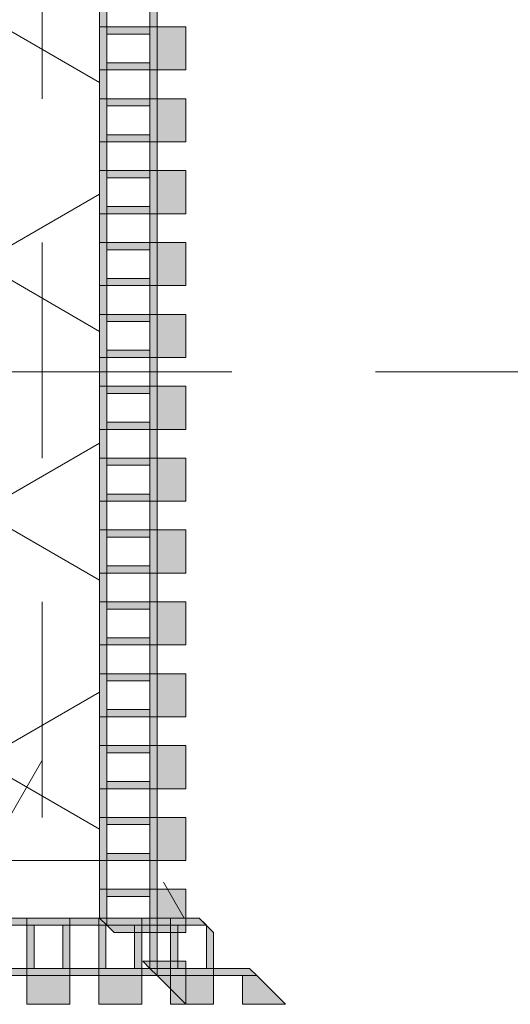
# Model space of a CAD drawing. Header units: metres. Extents: x -167 to 233, y -155 to 122.
# Tile 121 of 176: x 58.077 to 58.418, y 28.15 to 28.835. Entities that reach past the tile are written whole.
import ezdxf
from ezdxf.enums import TextEntityAlignment as Align

# ---------------------------------------------------------------- set-up
doc = ezdxf.new("R2010")
doc.units = ezdxf.units.M
doc.header["$MEASUREMENT"] = 0
doc.linetypes.add('Raster', pattern=[0.4, 0.2, -0.1, 0, -0.1])
doc.linetypes.add('Strichlinie eng', pattern=[0.23, 0.15, -0.08])
for name, color, linetype in [('50 Sanitäreinrichtung', 7, 'Continuous'), ('90 Achsraster', 7, 'Continuous'), ('94 Genehmigungsplanung Bemaßung', 7, 'Continuous')]:
    doc.layers.add(name, color=color, linetype=linetype)
doc.styles.add('ERSTELLTER_STIL_1', font='arial.ttf')
doc.styles.add('ERSTELLTER_STIL_2', font='arial.ttf')
doc.dimstyles.new('ERSTELLTER_STIL__1', dxfattribs={"dimtxt": 0.25, "dimasz": 0.19, "dimexe": 0.18, "dimexo": 0.1, "dimgap": 0, "dimtad": 1, "dimtih": 1, "dimtoh": 1, "dimzin": 0, "dimdsep": 46, "dimtxsty": 'ERSTELLTER_STIL_1', "dimblk": 'ARROWHEAD_6', "dimblk1": 'ARROWHEAD_6', "dimblk2": 'ARROWHEAD_6', "dimcen": 0.09, "dimclrd": 7, "dimclre": 7, "dimclrt": 7, "dimazin": 0, "dimtfac": 1, "dimtdec": 4, "dimtmove": 0, "dimatfit": 3, "dimfxl": 1, "dimtolj": 1, "dimtzin": 0, "dimarcsym": 0})
doc.dimstyles.new('ERSTELLTER_STIL__2', dxfattribs={"dimtxt": 0.25, "dimasz": 0.19, "dimexe": 0.18, "dimexo": 0.1, "dimgap": 0, "dimtad": 1, "dimzin": 0, "dimdsep": 46, "dimtxsty": 'ERSTELLTER_STIL_1', "dimblk": 'ARROWHEAD_6', "dimblk1": 'ARROWHEAD_6', "dimblk2": 'ARROWHEAD_6', "dimcen": 0.09, "dimclrd": 7, "dimclre": 7, "dimclrt": 7, "dimazin": 0, "dimtfac": 1, "dimtdec": 4, "dimtmove": 0, "dimatfit": 3, "dimfxl": 1, "dimtolj": 1, "dimtzin": 0, "dimarcsym": 0})
pattern_1 = [(60, (0, 0), (-0.1299038, 0.075), []), (120, (0, 0), (0.1299038, 0.075), [])]

# ---------------------------------------------------------------- blocks, each defined once
blk = doc.blocks.new('Rechteck Raster Kassetten Fassade - ACB_2')
at = {"layer": '50 Sanitäreinrichtung', "linetype": 'Continuous', "lineweight": 0, "true_color": 0x9e9e9e}
for points in [[(20.29, 0.17), (20.29, 0.19), (20.26, 0.19), (20.26, 0.17)], [(20.34, 0.17), (20.34, 0.19), (20.31, 0.19), (20.31, 0.17)], [(20.39, 0.17), (20.39, 0.19), (20.36, 0.19), (20.36, 0.17)], [(20.42, 0.17), (20.44, 0.19), (20.41, 0.19), (20.41, 0.17)], [(20.21, 0.13), (20.26, 0.13), (20.26, 0.135), (20.215, 0.135), (20.215, 0.165), (20.26, 0.165), (20.26, 0.17), (20.21, 0.17)], [(20.26, 0.13), (20.31, 0.13), (20.31, 0.135), (20.265, 0.135), (20.265, 0.165), (20.31, 0.165), (20.31, 0.17), (20.26, 0.17)], [(20.285, 0.165), (20.285, 0.135), (20.29, 0.135), (20.29, 0.165)], [(20.31, 0.13), (20.36, 0.13), (20.36, 0.135), (20.315, 0.135), (20.315, 0.165), (20.36, 0.165), (20.36, 0.17), (20.31, 0.17)], [(20.34, 0.165), (20.335, 0.165), (20.335, 0.135), (20.34, 0.135)], [(20.415, 0.165), (20.42, 0.17), (20.36, 0.17), (20.36, 0.13), (20.38, 0.13), (20.385, 0.135), (20.365, 0.135), (20.365, 0.165)], [(20.39, 0.165), (20.385, 0.165), (20.385, 0.135), (20.39, 0.14)]]:
    blk.add_hatch(color=253, dxfattribs=at).paths.add_polyline_path(points)
at = {"layer": '50 Sanitäreinrichtung', "linetype": 'Continuous', "lineweight": 18}
h = blk.add_hatch(dxfattribs=at)
h.set_pattern_fill('Dämmung__weich_0001', color=8, style=0, pattern_type=2)
h.set_pattern_definition(pattern_1)
h.paths.add_polyline_path([(0, 0), (20.25, 0), (20.38, 0.13), (0, 0.13)])
at = {"layer": '50 Sanitäreinrichtung', "color": 251, "linetype": 'Continuous', "lineweight": 18, "true_color": 0x5f5f5f}
for p, q in [((20.29, 0.19), (20.26, 0.19)), ((20.26, 0.19), (20.26, 0.17)), ((20.29, 0.19), (20.26, 0.19)), ((20.26, 0.19), (20.26, 0.17)), ((20.29, 0.19), (20.29, 0.17)), ((20.29, 0.19), (20.29, 0.17)), ((20.34, 0.19), (20.31, 0.19)), ((20.31, 0.19), (20.31, 0.17)), ((20.34, 0.19), (20.31, 0.19)), ((20.31, 0.19), (20.31, 0.17)), ((20.34, 0.19), (20.34, 0.17)), ((20.34, 0.19), (20.34, 0.17)), ((20.39, 0.19), (20.36, 0.19)), ((20.36, 0.19), (20.36, 0.17)), ((20.39, 0.19), (20.36, 0.19)), ((20.36, 0.19), (20.36, 0.17)), ((20.39, 0.19), (20.39, 0.17)), ((20.39, 0.19), (20.39, 0.17)), ((20.44, 0.19), (20.41, 0.19)), ((20.41, 0.19), (20.41, 0.17)), ((20.44, 0.19), (20.41, 0.19)), ((20.41, 0.19), (20.41, 0.17)), ((20.44, 0.19), (20.42, 0.17)), ((20.44, 0.19), (20.42, 0.17)), ((20.29, 0.17), (20.21, 0.17)), ((20.29, 0.17), (20.21, 0.17)), ((20.26, 0.165), (20.24, 0.165)), ((20.26, 0.165), (20.24, 0.165)), ((20.34, 0.17), (20.26, 0.17)), ((20.26, 0.17), (20.26, 0.165)), ((20.34, 0.17), (20.26, 0.17)), ((20.26, 0.17), (20.26, 0.165)), ((20.29, 0.17), (20.26, 0.17)), ((20.29, 0.17), (20.26, 0.17)), ((20.265, 0.165), (20.26, 0.165)), ((20.26, 0.165), (20.26, 0.135)), ((20.265, 0.165), (20.26, 0.165)), ((20.26, 0.165), (20.26, 0.135)), ((20.285, 0.165), (20.265, 0.165)), ((20.265, 0.165), (20.265, 0.135)), ((20.285, 0.165), (20.265, 0.165)), ((20.285, 0.165), (20.265, 0.165)), ((20.265, 0.165), (20.265, 0.135)), ((20.285, 0.165), (20.265, 0.165)), ((20.285, 0.165), (20.285, 0.135)), ((20.29, 0.165), (20.285, 0.165)), ((20.285, 0.165), (20.285, 0.135)), ((20.29, 0.165), (20.285, 0.165)), ((20.29, 0.17), (20.29, 0.165)), ((20.29, 0.17), (20.29, 0.165)), ((20.29, 0.165), (20.29, 0.135)), ((20.31, 0.165), (20.29, 0.165)), ((20.29, 0.165), (20.29, 0.135)), ((20.31, 0.165), (20.29, 0.165)), ((20.39, 0.17), (20.31, 0.17)), ((20.31, 0.17), (20.31, 0.165)), ((20.39, 0.17), (20.31, 0.17)), ((20.31, 0.17), (20.31, 0.165)), ((20.34, 0.17), (20.31, 0.17)), ((20.34, 0.17), (20.31, 0.17)), ((20.315, 0.165), (20.31, 0.165)), ((20.31, 0.165), (20.31, 0.135)), ((20.315, 0.165), (20.31, 0.165)), ((20.31, 0.165), (20.31, 0.135)), ((20.335, 0.165), (20.315, 0.165)), ((20.315, 0.165), (20.315, 0.135)), ((20.335, 0.165), (20.315, 0.165)), ((20.335, 0.165), (20.315, 0.165)), ((20.315, 0.165), (20.315, 0.135)), ((20.335, 0.165), (20.315, 0.165)), ((20.335, 0.165), (20.335, 0.135)), ((20.34, 0.165), (20.335, 0.165)), ((20.335, 0.165), (20.335, 0.135)), ((20.34, 0.165), (20.335, 0.165)), ((20.34, 0.17), (20.34, 0.165)), ((20.34, 0.17), (20.34, 0.165)), ((20.34, 0.165), (20.34, 0.135)), ((20.36, 0.165), (20.34, 0.165)), ((20.34, 0.165), (20.34, 0.135)), ((20.36, 0.165), (20.34, 0.165)), ((20.42, 0.17), (20.36, 0.17)), ((20.36, 0.17), (20.36, 0.165)), ((20.42, 0.17), (20.36, 0.17)), ((20.36, 0.17), (20.36, 0.165)), ((20.39, 0.17), (20.36, 0.17)), ((20.39, 0.17), (20.36, 0.17)), ((20.365, 0.165), (20.36, 0.165)), ((20.36, 0.165), (20.36, 0.135)), ((20.365, 0.165), (20.36, 0.165)), ((20.36, 0.165), (20.36, 0.135)), ((20.385, 0.165), (20.365, 0.165)), ((20.365, 0.165), (20.365, 0.135)), ((20.385, 0.165), (20.365, 0.165)), ((20.385, 0.165), (20.365, 0.165)), ((20.365, 0.165), (20.365, 0.135)), ((20.385, 0.165), (20.365, 0.165)), ((20.385, 0.165), (20.385, 0.135)), ((20.39, 0.165), (20.385, 0.165)), ((20.385, 0.165), (20.385, 0.135)), ((20.39, 0.165), (20.385, 0.165)), ((20.39, 0.17), (20.39, 0.165)), ((20.39, 0.17), (20.39, 0.165)), ((20.39, 0.165), (20.39, 0.14)), ((20.415, 0.165), (20.39, 0.165)), ((20.39, 0.165), (20.39, 0.14)), ((20.415, 0.165), (20.39, 0.165)), ((20.42, 0.17), (20.41, 0.17)), ((20.42, 0.17), (20.41, 0.17)), ((20.42, 0.17), (20.415, 0.165)), ((20.42, 0.17), (20.415, 0.165)), ((20.39, 0.14), (20.38, 0.13)), ((20.39, 0.14), (20.38, 0.13)), ((20.26, 0.135), (20.24, 0.135)), ((20.26, 0.135), (20.24, 0.135)), ((20.265, 0.135), (20.26, 0.135)), ((20.26, 0.135), (20.26, 0.13)), ((20.265, 0.135), (20.26, 0.135)), ((20.26, 0.135), (20.26, 0.13)), ((20.285, 0.135), (20.265, 0.135)), ((20.285, 0.135), (20.265, 0.135)), ((20.285, 0.135), (20.265, 0.135)), ((20.285, 0.135), (20.265, 0.135)), ((20.29, 0.135), (20.285, 0.135)), ((20.29, 0.135), (20.285, 0.135)), ((20.29, 0.135), (20.29, 0.13)), ((20.31, 0.135), (20.29, 0.135)), ((20.29, 0.135), (20.29, 0.13)), ((20.31, 0.135), (20.29, 0.135)), ((20.315, 0.135), (20.31, 0.135)), ((20.31, 0.135), (20.31, 0.13)), ((20.315, 0.135), (20.31, 0.135)), ((20.31, 0.135), (20.31, 0.13)), ((20.335, 0.135), (20.315, 0.135)), ((20.335, 0.135), (20.315, 0.135)), ((20.335, 0.135), (20.315, 0.135)), ((20.335, 0.135), (20.315, 0.135)), ((20.34, 0.135), (20.335, 0.135)), ((20.34, 0.135), (20.335, 0.135)), ((20.34, 0.135), (20.34, 0.13)), ((20.36, 0.135), (20.34, 0.135)), ((20.34, 0.135), (20.34, 0.13)), ((20.36, 0.135), (20.34, 0.135)), ((20.365, 0.135), (20.36, 0.135)), ((20.36, 0.135), (20.36, 0.13)), ((20.365, 0.135), (20.36, 0.135)), ((20.36, 0.135), (20.36, 0.13)), ((20.385, 0.135), (20.365, 0.135)), ((20.385, 0.135), (20.365, 0.135)), ((20.385, 0.135), (20.365, 0.135)), ((20.385, 0.135), (20.365, 0.135)), ((20.385, 0.135), (20.38, 0.13)), ((20.385, 0.135), (20.38, 0.13)), ((20.38, 0.13), (0, 0.13)), ((20.29, 0.13), (20.21, 0.13)), ((20.29, 0.13), (20.21, 0.13)), ((20.34, 0.13), (20.26, 0.13)), ((20.34, 0.13), (20.26, 0.13)), ((20.38, 0.13), (20.31, 0.13)), ((20.38, 0.13), (20.31, 0.13)), ((20.38, 0.13), (20.36, 0.13)), ((20.38, 0.13), (20.36, 0.13))]:
    blk.add_line(p, q, dxfattribs=at)
at = {"layer": '50 Sanitäreinrichtung', "color": 251, "linetype": 'Strichlinie eng', "lineweight": 18, "true_color": 0x5f5f5f}
blk.add_line((20.34, 0.09), (0, 0.09), dxfattribs=at)
blk = doc.blocks.new('Standard-Rastermarker_139')
at = {"layer": '90 Achsraster', "color": 14, "linetype": 'Raster', "lineweight": 18, "true_color": 0xa80000}
blk.add_line((1, 0), (45.44268, 0), dxfattribs=at)
at = {"layer": '90 Achsraster', "color": 14, "lineweight": 18, "true_color": 0xa80000, "style": 'ERSTELLTER_STIL_2'}
for tag, p in [('AC_MarkerText_1_0', (-0.35, 0.15)), ('AC_MarkerText_1_1', (46.79268, 0.15))]:
    blk.add_attdef(tag, text='', height=0.3, dxfattribs=at).set_placement(p, align=Align.TOP_CENTER)
blk = doc.blocks.new('Rechteck Raster Kassetten Fassade - ACB_5')
at = {"layer": '50 Sanitäreinrichtung', "linetype": 'Continuous', "lineweight": 0, "true_color": 0x9e9e9e}
for points in [[(-0.16, 0.17), (-0.16, 0.19), (-0.19, 0.19), (-0.17, 0.17)], [(-0.11, 0.17), (-0.11, 0.19), (-0.14, 0.19), (-0.14, 0.17)], [(-0.06, 0.17), (-0.06, 0.19), (-0.09, 0.19), (-0.09, 0.17)], [(-0.01, 0.17), (-0.01, 0.19), (-0.04, 0.19), (-0.04, 0.17)], [(0.04, 0.17), (0.04, 0.19), (0.01, 0.19), (0.01, 0.17)], [(0.09, 0.17), (0.09, 0.19), (0.06, 0.19), (0.06, 0.17)], [(0.14, 0.17), (0.14, 0.19), (0.11, 0.19), (0.11, 0.17)], [(0.19, 0.17), (0.19, 0.19), (0.16, 0.19), (0.16, 0.17)], [(0.24, 0.17), (0.24, 0.19), (0.21, 0.19), (0.21, 0.17)], [(0.29, 0.17), (0.29, 0.19), (0.26, 0.19), (0.26, 0.17)], [(0.34, 0.17), (0.34, 0.19), (0.31, 0.19), (0.31, 0.17)], [(0.39, 0.17), (0.39, 0.19), (0.36, 0.19), (0.36, 0.17)], [(0.44, 0.17), (0.44, 0.19), (0.41, 0.19), (0.41, 0.17)], [(0.49, 0.17), (0.49, 0.19), (0.46, 0.19), (0.46, 0.17)], [(-0.17, 0.17), (-0.165, 0.165), (-0.16, 0.16), (-0.16, 0.17)], [(-0.14, 0.17), (-0.16, 0.17), (-0.16, 0.165), (-0.14, 0.165)], [(-0.14, 0.14), (-0.135, 0.135), (-0.135, 0.165), (-0.065, 0.165), (-0.065, 0.135), (-0.135, 0.135), (-0.13, 0.13), (-0.06, 0.13), (-0.06, 0.17), (-0.14, 0.17)], [(-0.115, 0.165), (-0.115, 0.135), (-0.11, 0.135), (-0.11, 0.165)], [(-0.09, 0.165), (-0.09, 0.135), (-0.085, 0.135), (-0.085, 0.165)], [(-0.06, 0.17), (-0.06, 0.165), (-0.04, 0.165), (-0.04, 0.17)], [(0.01, 0.17), (-0.04, 0.17), (-0.04, 0.13), (0.01, 0.13), (0.01, 0.135), (-0.035, 0.135), (-0.035, 0.165), (0.01, 0.165)], [(-0.015, 0.165), (-0.015, 0.135), (-0.01, 0.135), (-0.01, 0.165)], [(0.04, 0.165), (0.035, 0.165), (0.035, 0.135), (0.04, 0.135)], [(0.06, 0.165), (0.06, 0.135), (0.065, 0.135), (0.065, 0.165)], [(0.09, 0.17), (0.09, 0.165), (0.11, 0.165), (0.11, 0.17)], [(0.16, 0.17), (0.11, 0.17), (0.11, 0.13), (0.16, 0.13), (0.16, 0.135), (0.115, 0.135), (0.115, 0.165), (0.16, 0.165)], [(0.135, 0.135), (0.14, 0.135), (0.14, 0.165), (0.135, 0.165)], [(0.21, 0.17), (0.16, 0.17), (0.16, 0.13), (0.21, 0.13), (0.21, 0.135), (0.165, 0.135), (0.165, 0.165), (0.21, 0.165)], [(0.19, 0.165), (0.185, 0.165), (0.185, 0.135), (0.19, 0.135)], [(0.24, 0.165), (0.235, 0.165), (0.235, 0.135), (0.24, 0.135)], [(0.26, 0.135), (0.265, 0.135), (0.265, 0.165), (0.26, 0.165)], [(0.29, 0.17), (0.29, 0.165), (0.31, 0.165), (0.31, 0.17)], [(0.36, 0.17), (0.31, 0.17), (0.31, 0.13), (0.36, 0.13), (0.36, 0.135), (0.315, 0.135), (0.315, 0.165), (0.36, 0.165)], [(0.335, 0.165), (0.335, 0.135), (0.34, 0.135), (0.34, 0.165)], [(0.41, 0.17), (0.36, 0.17), (0.36, 0.13), (0.41, 0.13), (0.41, 0.135), (0.365, 0.135), (0.365, 0.165), (0.41, 0.165)], [(0.39, 0.165), (0.385, 0.165), (0.385, 0.135), (0.39, 0.135)], [(0.46, 0.17), (0.41, 0.17), (0.41, 0.13), (0.46, 0.13), (0.46, 0.135), (0.415, 0.135), (0.415, 0.165), (0.46, 0.165)], [(0.44, 0.165), (0.435, 0.165), (0.435, 0.135), (0.44, 0.135)], [(0.51, 0.17), (0.46, 0.17), (0.46, 0.13), (0.51, 0.13), (0.51, 0.135), (0.465, 0.135), (0.465, 0.165), (0.51, 0.165)], [(0.49, 0.165), (0.485, 0.165), (0.485, 0.135), (0.49, 0.135)], [(-0.06, 0.135), (-0.06, 0.13), (-0.04, 0.13), (-0.04, 0.135)], [(0.11, 0.135), (0.09, 0.135), (0.09, 0.13), (0.11, 0.13)], [(0.29, 0.13), (0.31, 0.13), (0.31, 0.135), (0.29, 0.135)]]:
    blk.add_hatch(color=253, dxfattribs=at).paths.add_polyline_path(points)
h = blk.add_hatch(color=253, dxfattribs=at)
h.paths.add_polyline_path([(0.01, 0.17), (0.01, 0.13), (0.09, 0.13), (0.09, 0.17)])
h.paths.add_polyline_path([(0.085, 0.135), (0.015, 0.135), (0.015, 0.165), (0.085, 0.165)], flags=0)
h = blk.add_hatch(color=253, dxfattribs=at)
h.paths.add_polyline_path([(0.21, 0.17), (0.21, 0.13), (0.29, 0.13), (0.29, 0.17)])
h.paths.add_polyline_path([(0.285, 0.135), (0.215, 0.135), (0.215, 0.165), (0.285, 0.165)], flags=0)
at = {"layer": '50 Sanitäreinrichtung', "linetype": 'Continuous', "lineweight": 18}
h = blk.add_hatch(dxfattribs=at)
h.set_pattern_fill('Dämmung__weich_0001', color=8, style=0, pattern_type=2)
h.set_pattern_definition(pattern_1)
h.paths.add_polyline_path([(0, 0), (15.5, 0), (15.63, 0.13), (-0.13, 0.13)])
at = {"layer": '50 Sanitäreinrichtung', "color": 251, "linetype": 'Continuous', "lineweight": 18, "true_color": 0x5f5f5f}
for p, q in [((-0.16, 0.19), (-0.19, 0.19)), ((-0.17, 0.17), (-0.19, 0.19)), ((-0.16, 0.19), (-0.19, 0.19)), ((-0.17, 0.17), (-0.19, 0.19)), ((-0.16, 0.19), (-0.16, 0.17)), ((-0.16, 0.19), (-0.16, 0.17)), ((-0.11, 0.19), (-0.14, 0.19)), ((-0.14, 0.19), (-0.14, 0.17)), ((-0.11, 0.19), (-0.14, 0.19)), ((-0.14, 0.19), (-0.14, 0.17)), ((-0.11, 0.19), (-0.11, 0.17)), ((-0.11, 0.19), (-0.11, 0.17)), ((-0.06, 0.19), (-0.09, 0.19)), ((-0.09, 0.19), (-0.09, 0.17)), ((-0.06, 0.19), (-0.09, 0.19)), ((-0.09, 0.19), (-0.09, 0.17)), ((-0.06, 0.19), (-0.06, 0.17)), ((-0.06, 0.19), (-0.06, 0.17)), ((-0.01, 0.19), (-0.04, 0.19)), ((-0.04, 0.19), (-0.04, 0.17)), ((-0.01, 0.19), (-0.04, 0.19)), ((-0.04, 0.19), (-0.04, 0.17)), ((-0.01, 0.19), (-0.01, 0.17)), ((-0.01, 0.19), (-0.01, 0.17)), ((0.04, 0.19), (0.01, 0.19)), ((0.01, 0.19), (0.01, 0.17)), ((0.04, 0.19), (0.01, 0.19)), ((0.01, 0.19), (0.01, 0.17)), ((0.04, 0.19), (0.04, 0.17)), ((0.04, 0.19), (0.04, 0.17)), ((0.09, 0.19), (0.06, 0.19)), ((0.06, 0.19), (0.06, 0.17)), ((0.09, 0.19), (0.06, 0.19)), ((0.06, 0.19), (0.06, 0.17)), ((0.09, 0.19), (0.09, 0.17)), ((0.09, 0.19), (0.09, 0.17)), ((0.14, 0.19), (0.11, 0.19)), ((0.11, 0.19), (0.11, 0.17)), ((0.14, 0.19), (0.11, 0.19)), ((0.11, 0.19), (0.11, 0.17)), ((0.14, 0.19), (0.14, 0.17)), ((0.14, 0.19), (0.14, 0.17)), ((0.19, 0.19), (0.16, 0.19)), ((0.16, 0.19), (0.16, 0.17)), ((0.19, 0.19), (0.16, 0.19)), ((0.16, 0.19), (0.16, 0.17)), ((0.19, 0.19), (0.19, 0.17)), ((0.19, 0.19), (0.19, 0.17)), ((0.24, 0.19), (0.21, 0.19)), ((0.21, 0.19), (0.21, 0.17)), ((0.24, 0.19), (0.21, 0.19)), ((0.21, 0.19), (0.21, 0.17)), ((0.24, 0.19), (0.24, 0.17)), ((0.24, 0.19), (0.24, 0.17)), ((0.29, 0.19), (0.26, 0.19)), ((0.26, 0.19), (0.26, 0.17)), ((0.29, 0.19), (0.26, 0.19)), ((0.26, 0.19), (0.26, 0.17)), ((0.29, 0.19), (0.29, 0.17)), ((0.29, 0.19), (0.29, 0.17)), ((0.34, 0.19), (0.31, 0.19)), ((0.31, 0.19), (0.31, 0.17)), ((0.34, 0.19), (0.31, 0.19)), ((0.31, 0.19), (0.31, 0.17)), ((0.34, 0.19), (0.34, 0.17)), ((0.34, 0.19), (0.34, 0.17)), ((0.39, 0.19), (0.36, 0.19)), ((0.36, 0.19), (0.36, 0.17)), ((0.39, 0.19), (0.36, 0.19)), ((0.36, 0.19), (0.36, 0.17)), ((0.39, 0.19), (0.39, 0.17)), ((0.39, 0.19), (0.39, 0.17)), ((0.44, 0.19), (0.41, 0.19)), ((0.41, 0.19), (0.41, 0.17)), ((0.44, 0.19), (0.41, 0.19)), ((0.41, 0.19), (0.41, 0.17)), ((0.44, 0.19), (0.44, 0.17)), ((0.44, 0.19), (0.44, 0.17)), ((0.49, 0.19), (0.46, 0.19)), ((0.46, 0.19), (0.46, 0.17)), ((0.49, 0.19), (0.46, 0.19)), ((0.46, 0.19), (0.46, 0.17)), ((0.49, 0.19), (0.49, 0.17)), ((0.49, 0.19), (0.49, 0.17)), ((-0.165, 0.165), (-0.17, 0.17)), ((-0.17, 0.17), (-0.16, 0.17)), ((-0.17, 0.17), (-0.165, 0.165)), ((-0.17, 0.17), (-0.11, 0.17)), ((-0.165, 0.165), (-0.17, 0.17)), ((-0.17, 0.17), (-0.16, 0.17)), ((-0.17, 0.17), (-0.165, 0.165)), ((-0.17, 0.17), (-0.11, 0.17)), ((-0.16, 0.17), (-0.17, 0.17)), ((-0.16, 0.17), (-0.17, 0.17)), ((-0.16, 0.16), (-0.165, 0.165)), ((-0.165, 0.165), (-0.16, 0.165)), ((-0.16, 0.16), (-0.165, 0.165)), ((-0.165, 0.165), (-0.16, 0.165)), ((-0.16, 0.165), (-0.16, 0.17)), ((-0.16, 0.165), (-0.16, 0.17)), ((-0.16, 0.16), (-0.16, 0.165)), ((-0.16, 0.165), (-0.14, 0.165)), ((-0.16, 0.16), (-0.16, 0.165)), ((-0.16, 0.165), (-0.14, 0.165)), ((-0.14, 0.165), (-0.14, 0.17)), ((-0.14, 0.17), (-0.06, 0.17)), ((-0.14, 0.165), (-0.14, 0.17)), ((-0.14, 0.17), (-0.06, 0.17)), ((-0.11, 0.17), (-0.14, 0.17)), ((-0.11, 0.17), (-0.14, 0.17)), ((-0.14, 0.165), (-0.135, 0.165)), ((-0.14, 0.14), (-0.14, 0.165)), ((-0.14, 0.165), (-0.135, 0.165)), ((-0.14, 0.14), (-0.14, 0.165)), ((-0.135, 0.165), (-0.115, 0.165)), ((-0.135, 0.135), (-0.135, 0.165)), ((-0.135, 0.165), (-0.115, 0.165)), ((-0.135, 0.165), (-0.115, 0.165)), ((-0.135, 0.135), (-0.135, 0.165)), ((-0.135, 0.165), (-0.115, 0.165)), ((-0.115, 0.135), (-0.115, 0.165)), ((-0.115, 0.165), (-0.11, 0.165)), ((-0.115, 0.135), (-0.115, 0.165)), ((-0.115, 0.165), (-0.11, 0.165)), ((-0.11, 0.165), (-0.11, 0.17)), ((-0.11, 0.165), (-0.11, 0.17)), ((-0.11, 0.135), (-0.11, 0.165)), ((-0.11, 0.165), (-0.09, 0.165)), ((-0.11, 0.135), (-0.11, 0.165)), ((-0.11, 0.165), (-0.09, 0.165)), ((-0.09, 0.165), (-0.09, 0.17)), ((-0.09, 0.17), (-0.01, 0.17)), ((-0.09, 0.165), (-0.09, 0.17)), ((-0.09, 0.17), (-0.01, 0.17)), ((-0.06, 0.17), (-0.09, 0.17)), ((-0.06, 0.17), (-0.09, 0.17)), ((-0.09, 0.165), (-0.085, 0.165)), ((-0.09, 0.135), (-0.09, 0.165)), ((-0.09, 0.165), (-0.085, 0.165)), ((-0.09, 0.135), (-0.09, 0.165)), ((-0.085, 0.165), (-0.065, 0.165)), ((-0.085, 0.135), (-0.085, 0.165)), ((-0.085, 0.165), (-0.065, 0.165)), ((-0.085, 0.165), (-0.065, 0.165)), ((-0.085, 0.135), (-0.085, 0.165)), ((-0.085, 0.165), (-0.065, 0.165)), ((-0.065, 0.135), (-0.065, 0.165)), ((-0.065, 0.165), (-0.06, 0.165)), ((-0.065, 0.135), (-0.065, 0.165)), ((-0.065, 0.165), (-0.06, 0.165)), ((-0.06, 0.165), (-0.06, 0.17)), ((-0.06, 0.165), (-0.06, 0.17)), ((-0.06, 0.135), (-0.06, 0.165)), ((-0.06, 0.165), (-0.04, 0.165)), ((-0.06, 0.135), (-0.06, 0.165)), ((-0.06, 0.165), (-0.04, 0.165)), ((-0.04, 0.165), (-0.04, 0.17)), ((-0.04, 0.17), (0.04, 0.17)), ((-0.04, 0.165), (-0.04, 0.17)), ((-0.04, 0.17), (0.04, 0.17)), ((-0.01, 0.17), (-0.04, 0.17)), ((-0.01, 0.17), (-0.04, 0.17)), ((-0.04, 0.165), (-0.035, 0.165)), ((-0.04, 0.135), (-0.04, 0.165)), ((-0.04, 0.165), (-0.035, 0.165)), ((-0.04, 0.135), (-0.04, 0.165)), ((-0.035, 0.165), (-0.015, 0.165)), ((-0.035, 0.135), (-0.035, 0.165)), ((-0.035, 0.165), (-0.015, 0.165)), ((-0.035, 0.165), (-0.015, 0.165)), ((-0.035, 0.135), (-0.035, 0.165)), ((-0.035, 0.165), (-0.015, 0.165)), ((-0.015, 0.135), (-0.015, 0.165)), ((-0.015, 0.165), (-0.01, 0.165)), ((-0.015, 0.135), (-0.015, 0.165)), ((-0.015, 0.165), (-0.01, 0.165)), ((-0.01, 0.165), (-0.01, 0.17)), ((-0.01, 0.165), (-0.01, 0.17)), ((-0.01, 0.135), (-0.01, 0.165)), ((-0.01, 0.165), (0.01, 0.165)), ((-0.01, 0.135), (-0.01, 0.165)), ((-0.01, 0.165), (0.01, 0.165)), ((0.01, 0.165), (0.01, 0.17)), ((0.01, 0.17), (0.09, 0.17)), ((0.01, 0.165), (0.01, 0.17)), ((0.01, 0.17), (0.09, 0.17)), ((0.04, 0.17), (0.01, 0.17)), ((0.04, 0.17), (0.01, 0.17)), ((0.01, 0.165), (0.015, 0.165)), ((0.01, 0.135), (0.01, 0.165)), ((0.01, 0.165), (0.015, 0.165)), ((0.01, 0.135), (0.01, 0.165)), ((0.015, 0.165), (0.035, 0.165)), ((0.015, 0.135), (0.015, 0.165)), ((0.015, 0.165), (0.035, 0.165)), ((0.015, 0.165), (0.035, 0.165)), ((0.015, 0.135), (0.015, 0.165)), ((0.015, 0.165), (0.035, 0.165)), ((0.035, 0.135), (0.035, 0.165)), ((0.035, 0.165), (0.04, 0.165)), ((0.035, 0.135), (0.035, 0.165)), ((0.035, 0.165), (0.04, 0.165)), ((0.04, 0.165), (0.04, 0.17)), ((0.04, 0.165), (0.04, 0.17)), ((0.04, 0.135), (0.04, 0.165)), ((0.04, 0.165), (0.06, 0.165)), ((0.04, 0.135), (0.04, 0.165)), ((0.04, 0.165), (0.06, 0.165)), ((0.06, 0.165), (0.06, 0.17)), ((0.06, 0.17), (0.14, 0.17)), ((0.06, 0.165), (0.06, 0.17)), ((0.06, 0.17), (0.14, 0.17)), ((0.09, 0.17), (0.06, 0.17)), ((0.09, 0.17), (0.06, 0.17)), ((0.06, 0.165), (0.065, 0.165)), ((0.06, 0.135), (0.06, 0.165)), ((0.06, 0.165), (0.065, 0.165)), ((0.06, 0.135), (0.06, 0.165)), ((0.065, 0.165), (0.085, 0.165)), ((0.065, 0.135), (0.065, 0.165)), ((0.065, 0.165), (0.085, 0.165)), ((0.065, 0.165), (0.085, 0.165)), ((0.065, 0.135), (0.065, 0.165)), ((0.065, 0.165), (0.085, 0.165)), ((0.085, 0.135), (0.085, 0.165)), ((0.085, 0.165), (0.09, 0.165)), ((0.085, 0.135), (0.085, 0.165)), ((0.085, 0.165), (0.09, 0.165)), ((0.09, 0.165), (0.09, 0.17)), ((0.09, 0.165), (0.09, 0.17)), ((0.09, 0.135), (0.09, 0.165)), ((0.09, 0.165), (0.11, 0.165)), ((0.09, 0.135), (0.09, 0.165)), ((0.09, 0.165), (0.11, 0.165)), ((0.11, 0.165), (0.11, 0.17)), ((0.11, 0.17), (0.19, 0.17)), ((0.11, 0.165), (0.11, 0.17)), ((0.11, 0.17), (0.19, 0.17)), ((0.14, 0.17), (0.11, 0.17)), ((0.14, 0.17), (0.11, 0.17)), ((0.11, 0.165), (0.115, 0.165)), ((0.11, 0.135), (0.11, 0.165)), ((0.11, 0.165), (0.115, 0.165)), ((0.11, 0.135), (0.11, 0.165)), ((0.115, 0.165), (0.135, 0.165)), ((0.115, 0.135), (0.115, 0.165)), ((0.115, 0.165), (0.135, 0.165)), ((0.115, 0.165), (0.135, 0.165)), ((0.115, 0.135), (0.115, 0.165)), ((0.115, 0.165), (0.135, 0.165)), ((0.135, 0.135), (0.135, 0.165)), ((0.135, 0.165), (0.14, 0.165)), ((0.135, 0.135), (0.135, 0.165)), ((0.135, 0.165), (0.14, 0.165)), ((0.14, 0.165), (0.14, 0.17)), ((0.14, 0.165), (0.14, 0.17)), ((0.14, 0.135), (0.14, 0.165)), ((0.14, 0.165), (0.16, 0.165)), ((0.14, 0.135), (0.14, 0.165)), ((0.14, 0.165), (0.16, 0.165)), ((0.16, 0.165), (0.16, 0.17)), ((0.16, 0.17), (0.24, 0.17)), ((0.16, 0.165), (0.16, 0.17)), ((0.16, 0.17), (0.24, 0.17)), ((0.19, 0.17), (0.16, 0.17)), ((0.19, 0.17), (0.16, 0.17)), ((0.16, 0.165), (0.165, 0.165)), ((0.16, 0.135), (0.16, 0.165)), ((0.16, 0.165), (0.165, 0.165)), ((0.16, 0.135), (0.16, 0.165)), ((0.165, 0.165), (0.185, 0.165)), ((0.165, 0.135), (0.165, 0.165)), ((0.165, 0.165), (0.185, 0.165)), ((0.165, 0.165), (0.185, 0.165)), ((0.165, 0.135), (0.165, 0.165)), ((0.165, 0.165), (0.185, 0.165)), ((0.185, 0.135), (0.185, 0.165)), ((0.185, 0.165), (0.19, 0.165)), ((0.185, 0.135), (0.185, 0.165)), ((0.185, 0.165), (0.19, 0.165)), ((0.19, 0.165), (0.19, 0.17)), ((0.19, 0.165), (0.19, 0.17)), ((0.19, 0.135), (0.19, 0.165)), ((0.19, 0.165), (0.21, 0.165)), ((0.19, 0.135), (0.19, 0.165)), ((0.19, 0.165), (0.21, 0.165)), ((0.21, 0.165), (0.21, 0.17)), ((0.21, 0.17), (0.29, 0.17)), ((0.21, 0.165), (0.21, 0.17)), ((0.21, 0.17), (0.29, 0.17)), ((0.24, 0.17), (0.21, 0.17)), ((0.24, 0.17), (0.21, 0.17)), ((0.21, 0.165), (0.215, 0.165)), ((0.21, 0.135), (0.21, 0.165)), ((0.21, 0.165), (0.215, 0.165)), ((0.21, 0.135), (0.21, 0.165)), ((0.215, 0.165), (0.235, 0.165)), ((0.215, 0.135), (0.215, 0.165)), ((0.215, 0.165), (0.235, 0.165)), ((0.215, 0.165), (0.235, 0.165)), ((0.215, 0.135), (0.215, 0.165)), ((0.215, 0.165), (0.235, 0.165)), ((0.235, 0.135), (0.235, 0.165)), ((0.235, 0.165), (0.24, 0.165)), ((0.235, 0.135), (0.235, 0.165)), ((0.235, 0.165), (0.24, 0.165)), ((0.24, 0.165), (0.24, 0.17)), ((0.24, 0.165), (0.24, 0.17)), ((0.24, 0.135), (0.24, 0.165)), ((0.24, 0.165), (0.26, 0.165)), ((0.24, 0.135), (0.24, 0.165)), ((0.24, 0.165), (0.26, 0.165)), ((0.26, 0.165), (0.26, 0.17)), ((0.26, 0.17), (0.34, 0.17)), ((0.26, 0.165), (0.26, 0.17)), ((0.26, 0.17), (0.34, 0.17)), ((0.29, 0.17), (0.26, 0.17)), ((0.29, 0.17), (0.26, 0.17)), ((0.26, 0.165), (0.265, 0.165)), ((0.26, 0.135), (0.26, 0.165)), ((0.26, 0.165), (0.265, 0.165)), ((0.26, 0.135), (0.26, 0.165)), ((0.265, 0.165), (0.285, 0.165)), ((0.265, 0.135), (0.265, 0.165)), ((0.265, 0.165), (0.285, 0.165)), ((0.265, 0.165), (0.285, 0.165)), ((0.265, 0.135), (0.265, 0.165)), ((0.265, 0.165), (0.285, 0.165)), ((0.285, 0.135), (0.285, 0.165)), ((0.285, 0.165), (0.29, 0.165)), ((0.285, 0.135), (0.285, 0.165)), ((0.285, 0.165), (0.29, 0.165)), ((0.29, 0.165), (0.29, 0.17)), ((0.29, 0.165), (0.29, 0.17)), ((0.29, 0.135), (0.29, 0.165)), ((0.29, 0.165), (0.31, 0.165)), ((0.29, 0.135), (0.29, 0.165)), ((0.29, 0.165), (0.31, 0.165)), ((0.31, 0.165), (0.31, 0.17)), ((0.31, 0.17), (0.39, 0.17)), ((0.31, 0.165), (0.31, 0.17)), ((0.31, 0.17), (0.39, 0.17)), ((0.34, 0.17), (0.31, 0.17)), ((0.34, 0.17), (0.31, 0.17)), ((0.31, 0.165), (0.315, 0.165)), ((0.31, 0.135), (0.31, 0.165)), ((0.31, 0.165), (0.315, 0.165)), ((0.31, 0.135), (0.31, 0.165)), ((0.315, 0.165), (0.335, 0.165)), ((0.315, 0.135), (0.315, 0.165)), ((0.315, 0.165), (0.335, 0.165)), ((0.315, 0.165), (0.335, 0.165)), ((0.315, 0.135), (0.315, 0.165)), ((0.315, 0.165), (0.335, 0.165)), ((0.335, 0.135), (0.335, 0.165)), ((0.335, 0.165), (0.34, 0.165)), ((0.335, 0.135), (0.335, 0.165)), ((0.335, 0.165), (0.34, 0.165)), ((0.34, 0.165), (0.34, 0.17)), ((0.34, 0.165), (0.34, 0.17)), ((0.34, 0.135), (0.34, 0.165)), ((0.34, 0.165), (0.36, 0.165)), ((0.34, 0.135), (0.34, 0.165)), ((0.34, 0.165), (0.36, 0.165)), ((0.36, 0.165), (0.36, 0.17)), ((0.36, 0.17), (0.44, 0.17)), ((0.36, 0.165), (0.36, 0.17)), ((0.36, 0.17), (0.44, 0.17)), ((0.39, 0.17), (0.36, 0.17)), ((0.39, 0.17), (0.36, 0.17)), ((0.36, 0.165), (0.365, 0.165)), ((0.36, 0.135), (0.36, 0.165)), ((0.36, 0.165), (0.365, 0.165)), ((0.36, 0.135), (0.36, 0.165)), ((0.365, 0.165), (0.385, 0.165)), ((0.365, 0.135), (0.365, 0.165)), ((0.365, 0.165), (0.385, 0.165)), ((0.365, 0.165), (0.385, 0.165)), ((0.365, 0.135), (0.365, 0.165)), ((0.365, 0.165), (0.385, 0.165)), ((0.385, 0.135), (0.385, 0.165)), ((0.385, 0.165), (0.39, 0.165)), ((0.385, 0.135), (0.385, 0.165)), ((0.385, 0.165), (0.39, 0.165)), ((0.39, 0.165), (0.39, 0.17)), ((0.39, 0.165), (0.39, 0.17)), ((0.39, 0.135), (0.39, 0.165)), ((0.39, 0.165), (0.41, 0.165)), ((0.39, 0.135), (0.39, 0.165)), ((0.39, 0.165), (0.41, 0.165)), ((0.41, 0.165), (0.41, 0.17)), ((0.41, 0.17), (0.49, 0.17)), ((0.41, 0.165), (0.41, 0.17)), ((0.41, 0.17), (0.49, 0.17)), ((0.44, 0.17), (0.41, 0.17)), ((0.44, 0.17), (0.41, 0.17)), ((0.41, 0.165), (0.415, 0.165)), ((0.41, 0.135), (0.41, 0.165)), ((0.41, 0.165), (0.415, 0.165)), ((0.41, 0.135), (0.41, 0.165)), ((0.415, 0.165), (0.435, 0.165)), ((0.415, 0.135), (0.415, 0.165)), ((0.415, 0.165), (0.435, 0.165)), ((0.415, 0.165), (0.435, 0.165)), ((0.415, 0.135), (0.415, 0.165)), ((0.415, 0.165), (0.435, 0.165)), ((0.435, 0.135), (0.435, 0.165)), ((0.435, 0.165), (0.44, 0.165)), ((0.435, 0.135), (0.435, 0.165)), ((0.435, 0.165), (0.44, 0.165)), ((0.44, 0.165), (0.44, 0.17)), ((0.44, 0.165), (0.44, 0.17)), ((0.44, 0.135), (0.44, 0.165)), ((0.44, 0.165), (0.46, 0.165)), ((0.44, 0.135), (0.44, 0.165)), ((0.44, 0.165), (0.46, 0.165)), ((0.46, 0.165), (0.46, 0.17)), ((0.46, 0.17), (0.54, 0.17)), ((0.46, 0.165), (0.46, 0.17)), ((0.46, 0.17), (0.54, 0.17)), ((0.49, 0.17), (0.46, 0.17)), ((0.49, 0.17), (0.46, 0.17)), ((0.46, 0.165), (0.465, 0.165)), ((0.46, 0.135), (0.46, 0.165)), ((0.46, 0.165), (0.465, 0.165)), ((0.46, 0.135), (0.46, 0.165)), ((0.465, 0.165), (0.485, 0.165)), ((0.465, 0.135), (0.465, 0.165)), ((0.465, 0.165), (0.485, 0.165)), ((0.465, 0.165), (0.485, 0.165)), ((0.465, 0.135), (0.465, 0.165)), ((0.465, 0.165), (0.485, 0.165)), ((0.485, 0.135), (0.485, 0.165)), ((0.485, 0.165), (0.49, 0.165)), ((0.485, 0.135), (0.485, 0.165)), ((0.485, 0.165), (0.49, 0.165)), ((0.49, 0.165), (0.49, 0.17)), ((0.49, 0.165), (0.49, 0.17)), ((0.49, 0.135), (0.49, 0.165)), ((0.49, 0.165), (0.51, 0.165)), ((0.49, 0.135), (0.49, 0.165)), ((0.49, 0.165), (0.51, 0.165)), ((-0.135, 0.135), (-0.14, 0.14)), ((-0.135, 0.135), (-0.14, 0.14)), ((-0.13, 0.13), (-0.135, 0.135)), ((-0.135, 0.135), (-0.115, 0.135)), ((-0.13, 0.13), (-0.135, 0.135)), ((-0.135, 0.135), (-0.115, 0.135)), ((-0.13, 0.13), (-0.135, 0.135)), ((-0.135, 0.135), (-0.115, 0.135)), ((-0.13, 0.13), (-0.135, 0.135)), ((-0.135, 0.135), (-0.115, 0.135)), ((-0.115, 0.135), (-0.11, 0.135)), ((-0.115, 0.135), (-0.11, 0.135)), ((-0.11, 0.13), (-0.11, 0.135)), ((-0.11, 0.135), (-0.09, 0.135)), ((-0.11, 0.13), (-0.11, 0.135)), ((-0.11, 0.135), (-0.09, 0.135)), ((-0.09, 0.135), (-0.085, 0.135)), ((-0.09, 0.13), (-0.09, 0.135)), ((-0.09, 0.135), (-0.085, 0.135)), ((-0.09, 0.13), (-0.09, 0.135)), ((-0.085, 0.135), (-0.065, 0.135)), ((-0.085, 0.135), (-0.065, 0.135)), ((-0.085, 0.135), (-0.065, 0.135)), ((-0.085, 0.135), (-0.065, 0.135)), ((-0.065, 0.135), (-0.06, 0.135)), ((-0.065, 0.135), (-0.06, 0.135)), ((-0.06, 0.13), (-0.06, 0.135)), ((-0.06, 0.135), (-0.04, 0.135)), ((-0.06, 0.13), (-0.06, 0.135)), ((-0.06, 0.135), (-0.04, 0.135)), ((-0.04, 0.135), (-0.035, 0.135)), ((-0.04, 0.13), (-0.04, 0.135)), ((-0.04, 0.135), (-0.035, 0.135)), ((-0.04, 0.13), (-0.04, 0.135)), ((-0.035, 0.135), (-0.015, 0.135)), ((-0.035, 0.135), (-0.015, 0.135)), ((-0.035, 0.135), (-0.015, 0.135)), ((-0.035, 0.135), (-0.015, 0.135)), ((-0.015, 0.135), (-0.01, 0.135)), ((-0.015, 0.135), (-0.01, 0.135)), ((-0.01, 0.13), (-0.01, 0.135)), ((-0.01, 0.135), (0.01, 0.135)), ((-0.01, 0.13), (-0.01, 0.135)), ((-0.01, 0.135), (0.01, 0.135)), ((0.01, 0.135), (0.015, 0.135)), ((0.01, 0.13), (0.01, 0.135)), ((0.01, 0.135), (0.015, 0.135)), ((0.01, 0.13), (0.01, 0.135)), ((0.015, 0.135), (0.035, 0.135)), ((0.015, 0.135), (0.035, 0.135)), ((0.015, 0.135), (0.035, 0.135)), ((0.015, 0.135), (0.035, 0.135)), ((0.035, 0.135), (0.04, 0.135)), ((0.035, 0.135), (0.04, 0.135)), ((0.04, 0.13), (0.04, 0.135)), ((0.04, 0.135), (0.06, 0.135)), ((0.04, 0.13), (0.04, 0.135)), ((0.04, 0.135), (0.06, 0.135)), ((0.06, 0.135), (0.065, 0.135)), ((0.06, 0.13), (0.06, 0.135)), ((0.06, 0.135), (0.065, 0.135)), ((0.06, 0.13), (0.06, 0.135)), ((0.065, 0.135), (0.085, 0.135)), ((0.065, 0.135), (0.085, 0.135)), ((0.065, 0.135), (0.085, 0.135)), ((0.065, 0.135), (0.085, 0.135)), ((0.085, 0.135), (0.09, 0.135)), ((0.085, 0.135), (0.09, 0.135)), ((0.09, 0.13), (0.09, 0.135)), ((0.09, 0.135), (0.11, 0.135)), ((0.09, 0.13), (0.09, 0.135)), ((0.09, 0.135), (0.11, 0.135)), ((0.11, 0.135), (0.115, 0.135)), ((0.11, 0.13), (0.11, 0.135)), ((0.11, 0.135), (0.115, 0.135)), ((0.11, 0.13), (0.11, 0.135)), ((0.115, 0.135), (0.135, 0.135)), ((0.115, 0.135), (0.135, 0.135)), ((0.115, 0.135), (0.135, 0.135)), ((0.115, 0.135), (0.135, 0.135)), ((0.135, 0.135), (0.14, 0.135)), ((0.135, 0.135), (0.14, 0.135)), ((0.14, 0.13), (0.14, 0.135)), ((0.14, 0.135), (0.16, 0.135)), ((0.14, 0.13), (0.14, 0.135)), ((0.14, 0.135), (0.16, 0.135)), ((0.16, 0.135), (0.165, 0.135)), ((0.16, 0.13), (0.16, 0.135)), ((0.16, 0.135), (0.165, 0.135)), ((0.16, 0.13), (0.16, 0.135)), ((0.165, 0.135), (0.185, 0.135)), ((0.165, 0.135), (0.185, 0.135)), ((0.165, 0.135), (0.185, 0.135)), ((0.165, 0.135), (0.185, 0.135)), ((0.185, 0.135), (0.19, 0.135)), ((0.185, 0.135), (0.19, 0.135)), ((0.19, 0.13), (0.19, 0.135)), ((0.19, 0.135), (0.21, 0.135)), ((0.19, 0.13), (0.19, 0.135)), ((0.19, 0.135), (0.21, 0.135)), ((0.21, 0.135), (0.215, 0.135)), ((0.21, 0.13), (0.21, 0.135)), ((0.21, 0.135), (0.215, 0.135)), ((0.21, 0.13), (0.21, 0.135)), ((0.215, 0.135), (0.235, 0.135)), ((0.215, 0.135), (0.235, 0.135)), ((0.215, 0.135), (0.235, 0.135)), ((0.215, 0.135), (0.235, 0.135)), ((0.235, 0.135), (0.24, 0.135)), ((0.235, 0.135), (0.24, 0.135)), ((0.24, 0.13), (0.24, 0.135)), ((0.24, 0.135), (0.26, 0.135)), ((0.24, 0.13), (0.24, 0.135)), ((0.24, 0.135), (0.26, 0.135)), ((0.26, 0.135), (0.265, 0.135)), ((0.26, 0.13), (0.26, 0.135)), ((0.26, 0.135), (0.265, 0.135)), ((0.26, 0.13), (0.26, 0.135)), ((0.265, 0.135), (0.285, 0.135)), ((0.265, 0.135), (0.285, 0.135)), ((0.265, 0.135), (0.285, 0.135)), ((0.265, 0.135), (0.285, 0.135)), ((0.285, 0.135), (0.29, 0.135)), ((0.285, 0.135), (0.29, 0.135)), ((0.29, 0.13), (0.29, 0.135)), ((0.29, 0.135), (0.31, 0.135)), ((0.29, 0.13), (0.29, 0.135)), ((0.29, 0.135), (0.31, 0.135)), ((0.31, 0.135), (0.315, 0.135)), ((0.31, 0.13), (0.31, 0.135)), ((0.31, 0.135), (0.315, 0.135)), ((0.31, 0.13), (0.31, 0.135)), ((0.315, 0.135), (0.335, 0.135)), ((0.315, 0.135), (0.335, 0.135)), ((0.315, 0.135), (0.335, 0.135)), ((0.315, 0.135), (0.335, 0.135)), ((0.335, 0.135), (0.34, 0.135)), ((0.335, 0.135), (0.34, 0.135)), ((0.34, 0.13), (0.34, 0.135)), ((0.34, 0.135), (0.36, 0.135)), ((0.34, 0.13), (0.34, 0.135)), ((0.34, 0.135), (0.36, 0.135)), ((0.36, 0.135), (0.365, 0.135)), ((0.36, 0.13), (0.36, 0.135)), ((0.36, 0.135), (0.365, 0.135)), ((0.36, 0.13), (0.36, 0.135)), ((0.365, 0.135), (0.385, 0.135)), ((0.365, 0.135), (0.385, 0.135)), ((0.365, 0.135), (0.385, 0.135)), ((0.365, 0.135), (0.385, 0.135)), ((0.385, 0.135), (0.39, 0.135)), ((0.385, 0.135), (0.39, 0.135)), ((0.39, 0.13), (0.39, 0.135)), ((0.39, 0.135), (0.41, 0.135)), ((0.39, 0.13), (0.39, 0.135)), ((0.39, 0.135), (0.41, 0.135)), ((0.41, 0.135), (0.415, 0.135)), ((0.41, 0.13), (0.41, 0.135)), ((0.41, 0.135), (0.415, 0.135)), ((0.41, 0.13), (0.41, 0.135)), ((0.415, 0.135), (0.435, 0.135)), ((0.415, 0.135), (0.435, 0.135)), ((0.415, 0.135), (0.435, 0.135)), ((0.415, 0.135), (0.435, 0.135)), ((0.435, 0.135), (0.44, 0.135)), ((0.435, 0.135), (0.44, 0.135)), ((0.44, 0.13), (0.44, 0.135)), ((0.44, 0.135), (0.46, 0.135)), ((0.44, 0.13), (0.44, 0.135)), ((0.44, 0.135), (0.46, 0.135)), ((0.46, 0.135), (0.465, 0.135)), ((0.46, 0.13), (0.46, 0.135)), ((0.46, 0.135), (0.465, 0.135)), ((0.46, 0.13), (0.46, 0.135)), ((0.465, 0.135), (0.485, 0.135)), ((0.465, 0.135), (0.485, 0.135)), ((0.465, 0.135), (0.485, 0.135)), ((0.465, 0.135), (0.485, 0.135)), ((0.485, 0.135), (0.49, 0.135)), ((0.485, 0.135), (0.49, 0.135)), ((0.49, 0.13), (0.49, 0.135)), ((0.49, 0.135), (0.51, 0.135)), ((0.49, 0.13), (0.49, 0.135)), ((0.49, 0.135), (0.51, 0.135)), ((-0.13, 0.13), (-0.11, 0.13)), ((-0.13, 0.13), (-0.06, 0.13)), ((-0.13, 0.13), (-0.11, 0.13)), ((-0.13, 0.13), (-0.06, 0.13)), ((15.63, 0.13), (-0.13, 0.13)), ((-0.09, 0.13), (-0.01, 0.13)), ((-0.09, 0.13), (-0.01, 0.13)), ((-0.04, 0.13), (0.04, 0.13)), ((-0.04, 0.13), (0.04, 0.13)), ((0.01, 0.13), (0.09, 0.13)), ((0.01, 0.13), (0.09, 0.13)), ((0.06, 0.13), (0.14, 0.13)), ((0.06, 0.13), (0.14, 0.13)), ((0.11, 0.13), (0.19, 0.13)), ((0.11, 0.13), (0.19, 0.13)), ((0.16, 0.13), (0.24, 0.13)), ((0.16, 0.13), (0.24, 0.13)), ((0.21, 0.13), (0.29, 0.13)), ((0.21, 0.13), (0.29, 0.13)), ((0.26, 0.13), (0.34, 0.13)), ((0.26, 0.13), (0.34, 0.13)), ((0.31, 0.13), (0.39, 0.13)), ((0.31, 0.13), (0.39, 0.13)), ((0.36, 0.13), (0.44, 0.13)), ((0.36, 0.13), (0.44, 0.13)), ((0.41, 0.13), (0.49, 0.13)), ((0.41, 0.13), (0.49, 0.13)), ((0.46, 0.13), (0.54, 0.13)), ((0.46, 0.13), (0.54, 0.13))]:
    blk.add_line(p, q, dxfattribs=at)
at = {"layer": '50 Sanitäreinrichtung', "color": 251, "linetype": 'Strichlinie eng', "lineweight": 18, "true_color": 0x5f5f5f}
blk.add_line((15.59, 0.09), (-0.09, 0.09), dxfattribs=at)
blk = doc.blocks.new('*D232', base_point=(27236.13209, 33357.27905))
at = {"layer": '94 Genehmigungsplanung Bemaßung', "color": 7, "linetype": 'Continuous', "lineweight": 13}
for p, q in [((57.75249, 25.47505), (57.75249, 25.85005)), ((58.16249, 25.47505), (58.16249, 25.85005)), ((57.85249, 25.76255), (57.65249, 25.56255)), ((58.06249, 25.56255), (58.26249, 25.76255)), ((57.75249, 25.66255), (58.16249, 25.66255)), ((58.16249, 25.66255), (58.31249, 25.66255))]:
    blk.add_line(p, q, dxfattribs=at)
blk = doc.blocks.new('ARROWHEAD_6')
at = {"color": 0, "linetype": 'Continuous', "lineweight": 0}
for p, q in [((-0.5, -0.5), (0.5, 0.5)), ((0, 0), (-1, 0))]:
    blk.add_line(p, q, dxfattribs=at)
blk = doc.blocks.new('*D245', base_point=(27236.13209, 33357.27905))
at = {"layer": '94 Genehmigungsplanung Bemaßung', "color": 7, "linetype": 'Continuous', "lineweight": 13}
for p, q in [((62.25249, 28.68968), (62.45249, 28.48968)), ((62.53999, 28.58968), (62.16499, 28.58968)), ((62.35249, 28.17968), (62.35249, 28.58968)), ((62.25249, 28.27968), (62.45249, 28.07968)), ((62.53999, 28.17968), (62.16499, 28.17968)), ((62.35249, 28.02968), (62.35249, 28.17968))]:
    blk.add_line(p, q, dxfattribs=at)
at = {"layer": '94 Genehmigungsplanung Bemaßung', "color": 7, "lineweight": 13, "insert": (62.30249, 27.69831), "char_height": 0.25, "attachment_point": 7, "rotation": 90, "style": 'ERSTELLTER_STIL_1'}
blk.add_mtext('\\A1;{\\pql;\\fArial|b0|i0|c0|p0;\\W1.000000;41}', dxfattribs=at)
blk = doc.blocks.new('*D249', base_point=(27236.13209, 33357.27905))
at = {"layer": '94 Genehmigungsplanung Bemaßung', "color": 7, "linetype": 'Continuous', "lineweight": 13}
for p, q in [((54.78637, 43.73968), (54.58637, 43.93968)), ((54.87387, 43.83968), (54.49887, 43.83968)), ((54.68637, 28.17968), (54.68637, 43.83968)), ((54.58637, 28.27968), (54.78637, 28.07968)), ((54.87387, 28.17968), (54.49887, 28.17968)), ((54.68637, 28.02968), (54.68637, 28.17968))]:
    blk.add_line(p, q, dxfattribs=at)
at = {"layer": '94 Genehmigungsplanung Bemaßung', "color": 7, "lineweight": 13, "char_height": 0.25, "attachment_point": 7, "rotation": 90, "style": 'ERSTELLTER_STIL_1'}
for s, insert in [('\\A1;{\\pql;\\fArial|b0|i0|c0|p0;\\W1.000000;16}', (54.63637, 43.35831)), ('\\A1;{\\pql;\\fArial|b0|i0|c0|p0;\\W1.000000;15,66}', (54.63637, 35.39001))]:
    blk.add_mtext(s, dxfattribs=dict(at, insert=insert))
blk = doc.blocks.new('*D251', base_point=(27236.13209, 33357.27905))
at = {"layer": '94 Genehmigungsplanung Bemaßung', "color": 7, "linetype": 'Continuous', "lineweight": 13}
for p, q in [((63.0177, 43.99968), (63.0177, 44.14968)), ((63.1177, 43.89968), (62.9177, 44.09968)), ((63.2052, 43.99968), (62.8302, 43.99968)), ((63.0177, 28.17968), (63.0177, 43.99968)), ((62.9177, 28.27968), (63.1177, 28.07968)), ((63.2052, 28.17968), (62.8302, 28.17968)), ((63.0177, 28.02968), (63.0177, 28.17968))]:
    blk.add_line(p, q, dxfattribs=at)
at = {"layer": '94 Genehmigungsplanung Bemaßung', "color": 7, "lineweight": 13, "insert": (62.9677, 35.66069), "char_height": 0.25, "attachment_point": 7, "rotation": 90, "style": 'ERSTELLTER_STIL_1'}
blk.add_mtext('\\A1;{\\pql;\\fArial|b0|i0|c0|p0;\\W1.000000;15,82}', dxfattribs=at)
blk = doc.blocks.new('*D255', base_point=(27236.13209, 33357.27905))
at = {"layer": '94 Genehmigungsplanung Bemaßung', "color": 7, "linetype": 'Continuous', "lineweight": 13}
for p, q in [((17.34109, 26.18631), (17.34109, 26.56131)), ((58.16249, 26.18631), (58.16249, 26.56131)), ((17.44109, 26.47381), (17.24109, 26.27381)), ((58.06249, 26.27381), (58.26249, 26.47381)), ((17.19109, 26.37381), (17.34109, 26.37381)), ((17.34109, 26.37381), (58.16249, 26.37381)), ((58.16249, 26.37381), (58.31249, 26.37381))]:
    blk.add_line(p, q, dxfattribs=at)
at = {"layer": '94 Genehmigungsplanung Bemaßung', "color": 7, "lineweight": 13, "insert": (37.3228, 26.42381), "char_height": 0.25, "attachment_point": 7, "style": 'ERSTELLTER_STIL_1'}
blk.add_mtext('\\A1;{\\pql;\\fArial|b0|i0|c0|p0;\\W1.000000;40,82}', dxfattribs=at)
blk = doc.blocks.new('*D263', base_point=(27236.13209, 33357.27905))
at = {"layer": '94 Genehmigungsplanung Bemaßung', "color": 7, "linetype": 'Continuous', "lineweight": 13}
for p, q in [((17.34109, 24.7136), (17.34109, 25.0886)), ((58.16249, 24.7136), (58.16249, 25.0886)), ((17.44109, 25.0011), (17.24109, 24.8011)), ((58.06249, 24.8011), (58.26249, 25.0011)), ((17.19109, 24.9011), (17.34109, 24.9011)), ((17.34109, 24.9011), (58.16249, 24.9011)), ((58.16249, 24.9011), (58.31249, 24.9011))]:
    blk.add_line(p, q, dxfattribs=at)
at = {"layer": '94 Genehmigungsplanung Bemaßung', "color": 7, "lineweight": 13, "insert": (37.3228, 24.9511), "char_height": 0.25, "attachment_point": 7, "style": 'ERSTELLTER_STIL_1'}
blk.add_mtext('\\A1;{\\pql;\\fArial|b0|i0|c0|p0;\\W1.000000;40,82}', dxfattribs=at)

msp = doc.modelspace()

# ---------------------------------------------------------------- block references
at = {"layer": '50 Sanitäreinrichtung', "color": 251, "linetype": 'Continuous', "lineweight": 18, "true_color": 0x5f5f5f, "xscale": -1}
for name, p, rotation in [('Rechteck Raster Kassetten Fassade - ACB_5', (58.00249, 28.33968), 270), ('Rechteck Raster Kassetten Fassade - ACB_2', (37.82184, 28.33968), 180)]:
    msp.add_blockref(name, p, dxfattribs=dict(at, rotation=rotation))
at = {"layer": '90 Achsraster', "color": 7, "linetype": 'Continuous', "lineweight": 18}
msp.add_blockref('Standard-Rastermarker_139', (13.52445, 28.58968), dxfattribs=at)

# ---------------------------------------------------------------- dimensions: what is measured, and where the dimension line sits
at = {"layer": '94 Genehmigungsplanung Bemaßung', "color": 7, "linetype": 'Continuous', "lineweight": 13}
for base, p1, p2, picture, middle in [((63.0177, 43.99968), (57.7672, 28.17968), (57.7672, 43.99968), '*D251', (62.8427, 36.07946)), ((54.68637, 43.83968), (58.16249, 28.17968), (57.50249, 43.83968), '*D249', (54.51137, 35.80878)), ((62.35249, 28.58968), (47.95679, 28.17968), (59.96713, 28.58968), '*D245', (62.17749, 27.88857))]:
    dim = msp.add_linear_dim(base=base, p1=p1, p2=p2, angle=90, dimstyle='ERSTELLTER_STIL__2', dxfattribs=at)
    dim.commit()
    dim.dimension.update_dxf_attribs({"geometry": picture, "text_midpoint": middle, "dimtype": 160, "text_rotation": 90})
for base, p1, picture, middle in [((58.16249, 26.37381), (17.34109, 28.17968), '*D255', (37.74157, 26.54881)), ((58.16249, 24.9011), (17.34109, 28.17968), '*D263', (37.74157, 25.0761)), ((58.16249, 25.66255), (57.75249, 21.51076), '*D232', (57.46139, 25.83755))]:
    dim = msp.add_linear_dim(base=base, p1=p1, p2=(58.16249, 28.17968), dimstyle='ERSTELLTER_STIL__1', dxfattribs=at)
    dim.commit()
    dim.dimension.update_dxf_attribs({"geometry": picture, "text_midpoint": middle, "dimtype": 160})

doc.saveas('drawing.dxf')
